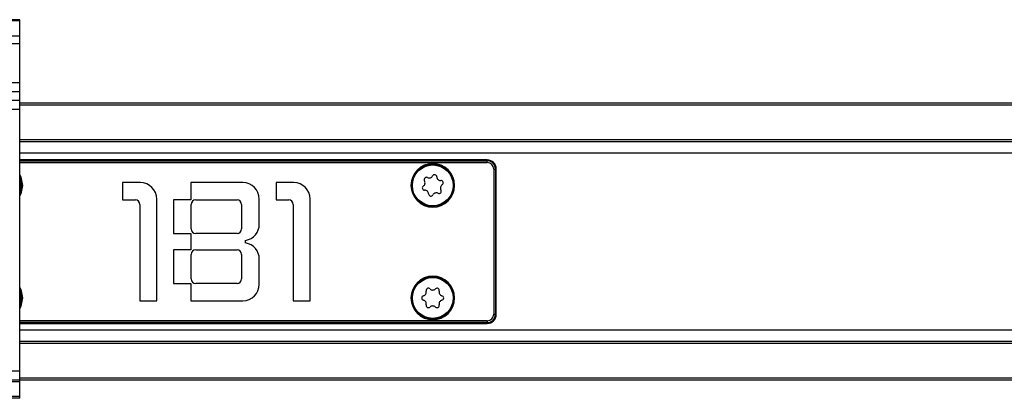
# Model space of a CAD drawing. Header units: millimetres. Extents: x -781 to 2909, y 413 to 796.
# Tile 5 of 19: x -449 to -341, y 413 to 455. Entities that reach past the tile are written whole.
import ezdxf

# ---------------------------------------------------------------- set-up
doc = ezdxf.new("R2010")
doc.units = ezdxf.units.MM

# ---------------------------------------------------------------- blocks, each defined once
blk = doc.blocks.new('Drawing View4')
at = {"color": 7, "linetype": 'Continuous', "lineweight": 25}
for p, q in [((32.48, 27.95), (-27.52, 27.95)), ((32.48, 27.81), (-27.52, 27.81)), ((32.48, 27.81), (32.48, 27.95)), ((32.48, 26.15), (32.48, 27.81)), ((32.48, 26.15), (-27.52, 26.15)), ((32.48, 25.29), (32.48, 26.15)), ((32.48, 25.29), (-27.52, 25.29)), ((32.48, 20.99), (32.48, 25.29)), ((32.48, 20.99), (-27.52, 20.99)), ((32.48, 20), (32.48, 20.99)), ((32.48, 20), (-27.52, 20)), ((32.48, 19.06), (32.48, 20)), ((32.48, 19.06), (-27.52, 19.06)), ((32.48, 18.07), (32.48, 19.06)), ((1262.48, 18.75), (32.48, 18.75)), ((1262.48, 18.55), (32.48, 18.55)), ((32.48, 18.07), (-27.52, 18.07)), ((32.48, -10.75), (32.48, 18.07)), ((1262.48, 14.7), (32.48, 14.7)), ((1262.48, 14.5), (32.48, 14.5)), ((1262.48, 13.26), (32.48, 13.26)), ((83.98, 12.5), (32.48, 12.5)), ((83.98, 12.48), (32.48, 12.48)), ((32.48, 12.41), (83.98, 12.41)), ((32.48, 12.21), (83.98, 12.21)), ((83.98, 12.5), (83.98, 12.48)), ((83.98, 12.41), (83.98, 12.48)), ((83.98, 12.21), (83.98, 12.41)), ((84.69, 11.5), (84.69, -4.5)), ((84.69, 11.5), (84.88, 11.5)), ((84.88, 11.5), (84.88, -4.5)), ((84.96, 11.5), (84.88, 11.5)), ((84.96, -4.5), (84.96, 11.5)), ((84.98, 11.5), (84.96, 11.5)), ((84.98, -4.5), (84.98, 11.5)), ((45.77, 10), (43.82, 10)), ((43.82, 10), (43.82, 8.1)), ((57.07, 10), (51.32, 10)), ((51.32, 10), (51.32, 8.1)), ((62.67, 10), (60.72, 10)), ((60.72, 10), (60.72, 8.1)), ((32.67, 9.57), (32.48, 8.76)), ((32.63, 9.7), (32.68, 9.7)), ((32.78, 9.7), (32.68, 9.7)), ((75.58, 9.7), (75.68, 9.7)), ((75.73, 9.7), (75.68, 9.7)), ((80.23, 9.7), (80.28, 9.7)), ((80.38, 9.7), (80.28, 9.7)), ((43.82, 8.1), (45.22, 8.1)), ((45.72, 7.6), (45.72, -3)), ((47.57, -3), (47.57, 8.2)), ((51.32, 8.1), (49.42, 8.1)), ((49.42, 8.1), (49.42, 4.4)), ((51.37, 4.9), (51.37, 7.6)), ((51.87, 8.1), (56.42, 8.1)), ((56.92, 7.6), (56.92, 4.9)), ((58.87, 5.42), (58.87, 8.2)), ((60.72, 8.1), (62.12, 8.1)), ((62.62, 7.6), (62.62, -3)), ((64.47, -3), (64.47, 8.2)), ((49.42, 4.4), (51.32, 4.4)), ((51.32, 4.4), (51.32, 2.6)), ((56.42, 4.4), (51.87, 4.4)), ((57.37, 3.35), (57.37, 3.65)), ((49.42, 2.6), (49.42, -1.1)), ((51.32, 2.6), (49.42, 2.6)), ((51.87, 2.6), (56.42, 2.6)), ((51.37, -0.6), (51.37, 2.1)), ((56.92, 2.1), (56.92, -0.6)), ((58.87, -1.2), (58.87, 1.58)), ((49.42, -1.1), (51.32, -1.1)), ((51.32, -1.1), (51.32, -3)), ((56.42, -1.1), (51.87, -1.1)), ((32.67, -2.83), (32.48, -3.64)), ((32.63, -2.7), (32.68, -2.7)), ((32.78, -2.7), (32.68, -2.7)), ((45.72, -3), (47.57, -3)), ((51.32, -3), (57.07, -3)), ((62.62, -3), (64.47, -3)), ((75.58, -2.7), (75.68, -2.7)), ((75.73, -2.7), (75.68, -2.7)), ((80.23, -2.7), (80.28, -2.7)), ((80.38, -2.7), (80.28, -2.7)), ((83.98, -5.21), (32.48, -5.21)), ((83.98, -5.41), (32.48, -5.41)), ((83.98, -5.21), (83.98, -5.41)), ((83.98, -5.48), (83.98, -5.41)), ((84.69, -4.5), (84.88, -4.5)), ((84.96, -4.5), (84.88, -4.5)), ((84.98, -4.5), (84.96, -4.5)), ((32.48, -5.48), (83.98, -5.48)), ((32.48, -5.5), (83.98, -5.5)), ((1262.48, -6.26), (32.48, -6.26)), ((83.98, -5.5), (83.98, -5.48)), ((1262.48, -7.5), (32.48, -7.5)), ((1262.48, -7.7), (32.48, -7.7)), ((32.48, -10.75), (-27.52, -10.75)), ((32.48, -11.75), (32.48, -10.75)), ((32.48, -11.75), (-27.52, -11.75)), ((1262.48, -11.55), (32.48, -11.55)), ((1262.48, -11.75), (32.48, -11.75)), ((32.48, -11.95), (32.48, -11.75)), ((32.48, -11.95), (-27.52, -11.95)), ((32.48, -13.55), (32.48, -11.95)), ((32.48, -13.55), (-27.52, -13.55)), ((32.48, -13.75), (-27.52, -13.75)), ((32.48, -13.75), (32.48, -13.55))]:
    blk.add_line(p, q, dxfattribs=at)
at = {"color": 7, "linetype": 'Continuous', "lineweight": 25, "flags": 128}
for points in [[(32.48, 10.86), (32.59, 10.62), (32.78, 9.7)], [(32.48, 10.64), (32.51, 10.57), (32.68, 9.7)], [(32.78, 9.7), (32.59, 8.78), (32.48, 8.54)], [(32.48, -1.54), (32.59, -1.78), (32.78, -2.7)], [(32.48, -1.76), (32.51, -1.83), (32.68, -2.7)], [(32.78, -2.7), (32.59, -3.62), (32.48, -3.86)]]:
    blk.add_lwpolyline(points, dxfattribs=at)
at = {"color": 7, "linetype": 'Continuous', "lineweight": 25}
for centre in [(77.98, 9.7), (77.98, -2.7)]:
    blk.add_circle(centre, 2.25, dxfattribs=at)
for centre, radius, start, end in [((77.98, 9.7), 2.4, 0, 180), ((77.98, 9.7), 2.3, 0, 176.7947), ((83.98, 11.5), 1, 360, 90), ((83.98, 11.5), 0.983, 360, 90), ((83.98, 11.5), 0.906, 0, 90), ((83.98, 11.5), 0.713, 0, 90), ((78.18, 10.63), 0.25, 2.1811, 152.5488), ((30.38, 9.7), 2.25, 338.9605, 21.0395), ((45.77, 8.2), 1.8, 0, 90), ((57.07, 8.2), 1.8, 0, 90), ((62.67, 8.2), 1.8, 0, 90), ((77.98, 9.7), 2.3, 176.7947, 180), ((76.71, 9.98), 0.42, 302.1811, 32.5488), ((77.28, 10.34), 0.25, 62.1811, 212.5488), ((77.59, 10.94), 0.42, 242.1811, 332.5488), ((78.85, 10.65), 0.42, 182.1811, 272.5488), ((79.24, 9.42), 0.42, 122.1811, 212.5488), ((78.88, 9.98), 0.25, 302.1811, 92.5488), ((30.38, 9.7), 2.3, 356.7947, 0), ((77.98, 9.7), 2.4, 180, 0), ((77.98, 9.7), 2.3, 180, 356.7947), ((77.07, 9.42), 0.25, 122.1811, 272.5488), ((77.1, 8.75), 0.42, 2.1811, 92.5488), ((77.77, 8.77), 0.25, 182.1811, 332.5488), ((78.36, 8.46), 0.42, 62.1811, 152.5488), ((78.67, 9.06), 0.25, 242.1811, 32.5488), ((77.98, 9.7), 2.3, 356.7947, 0), ((45.22, 7.6), 0.5, 0, 90), ((51.87, 7.6), 0.5, 90, 180), ((56.42, 7.6), 0.5, 0, 90), ((62.12, 7.6), 0.5, 0, 90), ((57.07, 5.42), 1.8, 279.5941, 0), ((51.87, 4.9), 0.5, 180, 270), ((56.42, 4.9), 0.5, 270, 0), ((57.07, 1.58), 1.8, 0, 80.4059), ((51.87, 2.1), 0.5, 90, 180), ((56.42, 2.1), 0.5, 0, 90), ((51.87, -0.6), 0.5, 180, 270), ((56.42, -0.6), 0.5, 270, 0), ((77.98, -2.7), 2.4, 0, 180), ((77.98, -2.7), 2.3, 0, 176.7947), ((30.38, -2.7), 2.25, 338.9605, 21.0395), ((57.07, -1.2), 1.8, 270, 0), ((76.85, -2.05), 0.42, 284.8161, 15.1839), ((77.5, -1.88), 0.25, 44.8161, 195.1839), ((77.98, -1.41), 0.42, 224.8161, 315.1839), ((78.45, -1.88), 0.25, 344.8161, 135.1839), ((79.1, -2.05), 0.42, 164.8161, 255.1839), ((30.38, -2.7), 2.3, 356.7947, 0), ((77.98, -2.7), 2.4, 180, 0), ((77.98, -2.7), 2.3, 176.7947, 180), ((77.98, -2.7), 2.3, 180, 356.7947), ((77.02, -2.7), 0.25, 104.8161, 255.1839), ((76.85, -3.35), 0.42, 344.8161, 75.1839), ((79.1, -3.35), 0.42, 104.8161, 195.1839), ((78.93, -2.7), 0.25, 284.8161, 75.1839), ((77.98, -2.7), 2.3, 356.7947, 0), ((77.5, -3.52), 0.25, 164.8161, 315.1839), ((77.98, -4), 0.42, 44.8161, 135.1839), ((78.45, -3.52), 0.25, 224.8161, 15.1839), ((83.98, -4.5), 0.713, 270, 0), ((83.98, -4.5), 0.906, 270, 0), ((83.98, -4.5), 0.983, 270, 0), ((83.98, -4.5), 1, 270, 0)]:
    blk.add_arc(centre, radius, start, end, dxfattribs=at)

msp = doc.modelspace()

# ---------------------------------------------------------------- block references
at = {"color": 7, "linetype": 'Continuous', "lineweight": 25}
msp.add_blockref('Drawing View4', (-481.52, 426.9), dxfattribs=at)

doc.saveas('drawing.dxf')
